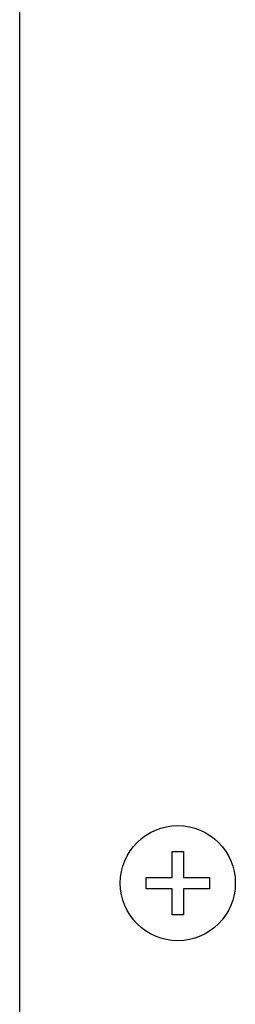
# Model space of a CAD drawing. Header units: millimetres. Extents: x 0 to 1427, y 0 to 1009.
# Tile 23 of 51: x 988 to 1003, y 505 to 573. Entities that reach past the tile are written whole.
import ezdxf

# ---------------------------------------------------------------- set-up
doc = ezdxf.new("R2010")
doc.units = ezdxf.units.MM
doc.header["$LTSCALE"] = 65.395
doc.layers.add('COVER-REAR_CASE_PC-SHAPE', color=7, linetype='CONTINUOUS')
doc.layers.add('ISO7045-M4X8-4_8-SHAPE', color=7, linetype='CONTINUOUS')

msp = doc.modelspace()

# ---------------------------------------------------------------- linework, layer by layer
at = {"layer": 'COVER-REAR_CASE_PC-SHAPE', "color": 7, "linetype": 'Continuous'}
msp.add_line((987.528, 439.529), (987.528, 706.529), dxfattribs=at)
at = {"layer": 'ISO7045-M4X8-4_8-SHAPE', "color": 7, "linetype": 'Continuous'}
for p, q in [((998.128, 513.429), (998.128, 515.229)), ((998.128, 515.229), (998.928, 515.229)), ((998.928, 515.229), (998.928, 513.429)), ((996.328, 512.629), (996.328, 513.429)), ((996.328, 513.429), (998.128, 513.429)), ((998.928, 513.429), (1000.728, 513.429)), ((1000.728, 513.429), (1000.728, 512.629)), ((998.128, 512.629), (996.328, 512.629)), ((998.128, 510.829), (998.128, 512.629)), ((998.928, 512.629), (998.928, 510.829)), ((1000.728, 512.629), (998.928, 512.629)), ((998.928, 510.829), (998.128, 510.829))]:
    msp.add_line(p, q, dxfattribs=at)
msp.add_circle((998.528, 513.029), 4, dxfattribs=at)

doc.saveas('drawing.dxf')
